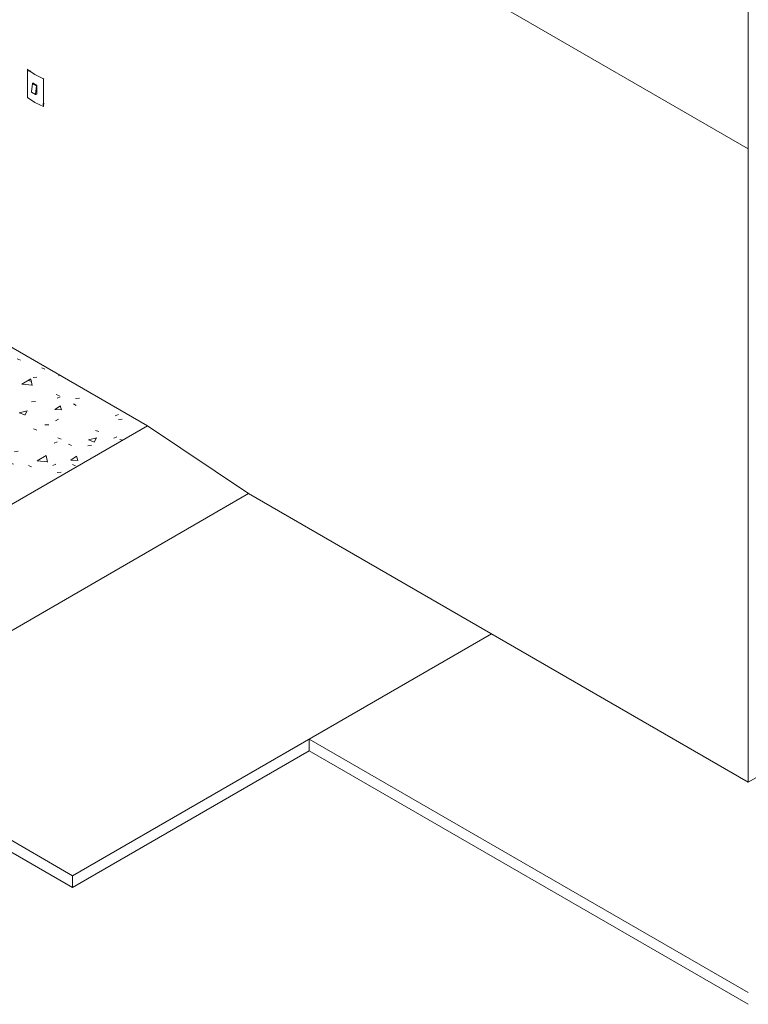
# Model space of a CAD drawing. Header units: metres. Extents: x -15.1 to 0.1, y 4 to 14.1.
# Tile 6 of 67: x -10 to -7.5, y 4 to 7.5. Entities that reach past the tile are written whole.
import ezdxf

# ---------------------------------------------------------------- set-up
doc = ezdxf.new("R2010")
doc.units = ezdxf.units.M
for name, color, linetype, lineweight in [('A-FLOR', 7, 'Continuous', 5), ('A-FLOR-PATT', 7, 'Continuous', 5), ('A-GENM', 7, 'Continuous', 5), ('E-ELEC-FIXT', 7, 'Continuous', 5), ('E-POWR-CNDT', 7, 'Continuous', 5), ('I-WALL', 7, 'Continuous', 5)]:
    doc.layers.add(name, color=color, linetype=linetype, lineweight=lineweight)

# ---------------------------------------------------------------- blocks, each defined once
blk = doc.blocks.new('1_d_1 Pulsador para Campainha_Conjunto 4x1 - a_Pulsador para Campainha 2-2898076-ISO_01')
at = {"layer": 'A-GENM'}
for p, q in [((-9.9935, 7.2996), (-9.9949, 7.2987)), ((-9.9949, 7.2012), (-9.9949, 7.2987)), ((-9.9391, 7.2665), (-9.9377, 7.2674)), ((-9.9391, 7.2665), (-9.9391, 7.169)), ((-9.9807, 7.2207), (-9.977, 7.2499)), ((-9.9629, 7.2417), (-9.977, 7.2499)), ((-9.9629, 7.2417), (-9.9666, 7.2125)), ((-9.962, 7.2434), (-9.962, 7.2135)), ((-9.9803, 7.2195), (-9.9662, 7.2113)), ((-9.9652, 7.2114), (-9.962, 7.2133)), ((-9.9377, 7.1699), (-9.9391, 7.169))]:
    blk.add_line(p, q, dxfattribs=at)
for points in [[(-9.9949, 7.2987, 0), (-9.9692, 7.2814, 0), (-9.9391, 7.2665, 0)], [(-9.977, 7.2499, 0), (-9.9769, 7.2502, 0), (-9.9768, 7.2506, 0), (-9.9766, 7.251, 0), (-9.9764, 7.2514, 0), (-9.9761, 7.2516, 0)], [(-9.9762, 7.2519, 0), (-9.9692, 7.2477, 0), (-9.962, 7.2437, 0)], [(-9.9619, 7.2435, 0), (-9.9622, 7.2432, 0), (-9.9625, 7.2428, 0), (-9.9627, 7.2425, 0), (-9.9628, 7.2421, 0), (-9.9629, 7.2417, 0)], [(-9.9391, 7.169, 0), (-9.9692, 7.1839, 0), (-9.9949, 7.2012, 0)], [(-9.9803, 7.2195, 0), (-9.9805, 7.2197, 0), (-9.9807, 7.2199, 0), (-9.9807, 7.2203, 0), (-9.9807, 7.2207, 0)], [(-9.9666, 7.2125, 0), (-9.9666, 7.2121, 0), (-9.9665, 7.2118, 0), (-9.9664, 7.2115, 0), (-9.9661, 7.2113, 0), (-9.9659, 7.2112, 0), (-9.9655, 7.2113, 0), (-9.9652, 7.2114, 0)]]:
    blk.add_polyline3d(points, dxfattribs=at)
blk = doc.blocks.new('PVC Corrugado Amarelo_Caixa de Luz 4x2 - PVC Corrugado Amarelo_Caixa de Luz 4x2-2898077-ISO_01')
at = {"layer": 'E-POWR-CNDT'}
for p, q in [((-9.9876, 7.2927), (-9.9895, 7.2916)), ((-9.9845, 7.2945), (-9.9854, 7.294)), ((-9.9417, 7.1773), (-9.9397, 7.1784)), ((-9.9389, 7.1777), (-9.9368, 7.1789)), ((-9.9376, 7.1797), (-9.9367, 7.1802))]:
    blk.add_line(p, q, dxfattribs=at)

msp = doc.modelspace()

# ---------------------------------------------------------------- hatches: boundary and pattern name
at = {"layer": 'A-FLOR-PATT', "true_color": 0xa2a2a2}
h = msp.add_hatch(dxfattribs=at)
h.set_pattern_fill('FP_1', color=253, style=0, pattern_type=2)
h.set_pattern_definition([(34.53, (-7.361, 3.551), (0.29149, -0.014727), [0.02378, -0.2616]), (357.108, (-7.361, 3.551), (-0.056387, 0.17649), [0.02432, -0.26754]), (107.719, (-7.337, 3.55), (0.235109, 0.16177), [0.01544, -0.16984]), (31.036, (-7.361, 3.598), (0.433726, -0.038841), [0.03694, -0.40637]), (101.392, (-7.325, 3.594), (0.37985, 0.22856), [0.02273, -0.25004]), (354.883, (-7.361, 3.598), (0.37985, 0.228562), [0.03629, -0.39917]), (12.496, (-7.32, 3.586), (0.242587, -0.094469), [0.02915, -0.32061]), (338.723, (-7.32, 3.586), (0.098882, 0.170146), [0.02169, -0.23863]), (59.836, (-7.3, 3.578), (0.341465, 0.07568), [0.0164, -0.18039]), (23.894, (-7.361, 3.551), (0.0049467, 0.0781078), [0.01164, -0.21829, 0.01164, -0.22463, -0.23363]), (23.894, (-7.361, 3.551), (0.0049467, 0.0781078), [-0.46619, 0.01164, -0.22199]), (4.347, (-7.361, 3.551), (0.1069133, 0.0925399), [0.01333, -0.14103, 0.01333, -0.24407, -0.10203]), (4.347, (-7.361, 3.551), (0.1069133, 0.0925399), [-0.41176, 0.01333, -0.0887]), (339.806, (-7.452, 3.551), (0.2169478, -0.0052959), [0.01205, -0.07925, 0.01205, -0.27281, -0.37799]), (339.806, (-7.452, 3.551), (0.2169478, -0.0052959), [-0.37616, 0.01205, -0.36593]), (332.119, (-7.492, 3.551), (0.2370034, 0.0234846), [0.01119, -0.09898, 0.01119, -0.1644, -0.24915]), (332.119, (-7.492, 3.551), (0.2370034, 0.0234846), [-0.28576, 0.01119, -0.23796])])
h.paths.add_polyline_path([(-10.2894, 5.6414), (-9.5752, 6.0537), (-10.2894, 6.4661), (-10.2894, 5.6905)])

# ---------------------------------------------------------------- linework, layer by layer
at = {"layer": 'A-FLOR'}
for p, q in [((-2.497, 7.6827), (-7.4751, 4.8086)), ((-13.7755, 6.7559), (-9.8369, 4.482)), ((-9.8369, 4.4412), (-13.7755, 6.7151)), ((-9.5752, 6.0537), (-10.2894, 6.4661)), ((-10.4025, 5.5761), (-9.5752, 6.0537)), ((-9.5752, 6.0537), (-9.2217, 5.817)), ((-9.2217, 5.817), (-10.6854, 4.9719)), ((-7.4751, 4.8086), (-9.2217, 5.817)), ((-9.8369, 4.482), (-8.3732, 5.3271)), ((-9.0096, 4.9597), (-7.4751, 4.0738)), ((-9.0096, 4.9597), (-9.0096, 4.9188)), ((-9.0096, 4.9188), (-9.8369, 4.4412)), ((-7.4751, 4.0329), (-9.0096, 4.9188)), ((-9.8369, 4.482), (-9.8369, 4.4412))]:
    msp.add_line(p, q, dxfattribs=at)
at = {"layer": 'I-WALL'}
for p, q in [((-7.4751, 7.0213), (-9.5752, 8.2338)), ((-7.4751, 4.8086), (-7.4751, 7.8378))]:
    msp.add_line(p, q, dxfattribs=at)

# ---------------------------------------------------------------- block references
at = {"layer": 'E-ELEC-FIXT'}
msp.add_blockref('1_d_1 Pulsador para Campainha_Conjunto 4x1 - a_Pulsador para Campainha 2-2898076-ISO_01', (0, 0), dxfattribs=at)
at = {"layer": 'E-POWR-CNDT'}
msp.add_blockref('PVC Corrugado Amarelo_Caixa de Luz 4x2 - PVC Corrugado Amarelo_Caixa de Luz 4x2-2898077-ISO_01', (0, 0), dxfattribs=at)

doc.saveas('drawing.dxf')
